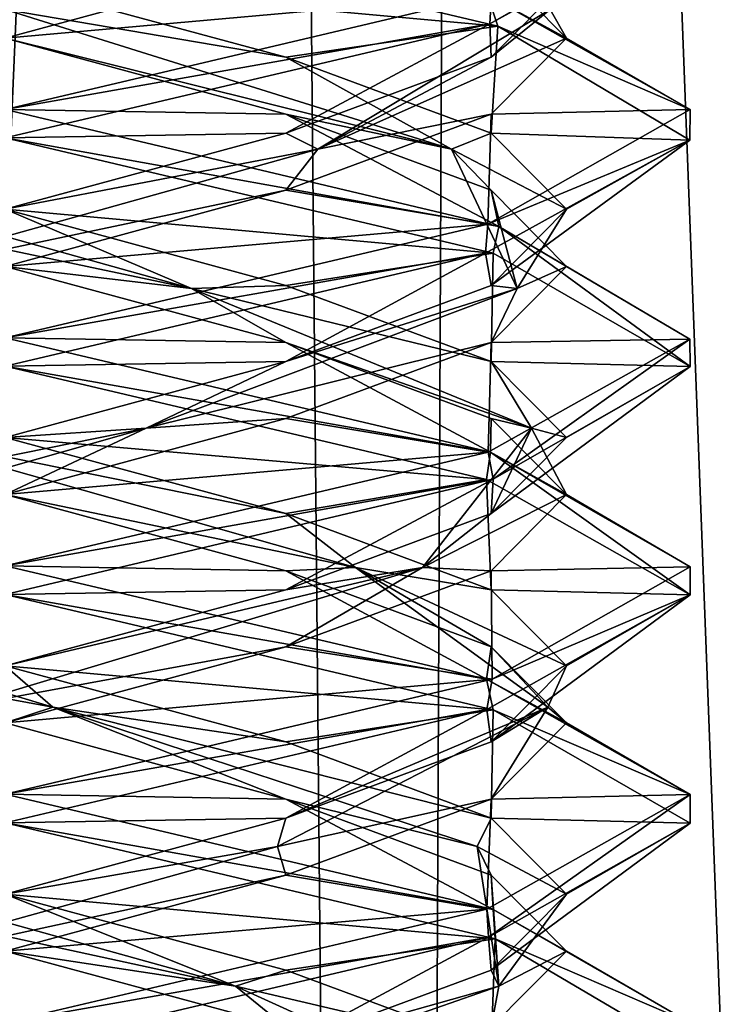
# Model space of a CAD drawing. Header units: millimetres. Extents: x -18.9 to 18.9, y -8.8 to 59.9.
# Tile 85 of 256: x 0 to 1.6, y 15 to 17.2. Entities that reach past the tile are written whole.
import ezdxf

# ---------------------------------------------------------------- set-up
doc = ezdxf.new("R2010")
doc.units = ezdxf.units.MM
doc.header["$LTSCALE"] = 65.185185
for name, color, linetype in [('1284', 7, 'CONTINUOUS'), ('1295', 7, 'CONTINUOUS'), ('3145', 7, 'CONTINUOUS'), ('3146', 7, 'CONTINUOUS'), ('3147', 7, 'CONTINUOUS'), ('3148', 7, 'CONTINUOUS'), ('3149', 7, 'CONTINUOUS'), ('3157', 7, 'CONTINUOUS'), ('3158', 7, 'CONTINUOUS'), ('3159', 7, 'CONTINUOUS'), ('3169', 7, 'CONTINUOUS'), ('3170', 7, 'CONTINUOUS'), ('3171', 7, 'CONTINUOUS'), ('3190', 7, 'CONTINUOUS'), ('3191', 7, 'CONTINUOUS'), ('3192', 7, 'CONTINUOUS'), ('3193', 7, 'CONTINUOUS'), ('3194', 7, 'CONTINUOUS'), ('3288', 7, 'CONTINUOUS')]:
    doc.layers.add(name, color=color, linetype=linetype)

msp = doc.modelspace()

# ---------------------------------------------------------------- linework, layer by layer
at = {"layer": '1284', "color": 7, "linetype": 'Continuous'}
for points in [[(0, 29.7897, -10.45), (0.5552, 29.6513, -10.5046), (-0.8623, -3.5, -10.5837), (0, 29.7897, -10.45)], [(-0.8623, -3.5, -10.5837), (0.5552, 29.6513, -10.5046), (0.8623, -3.5, -10.5837), (-0.8623, -3.5, -10.5837)], [(0.5552, 29.6513, -10.5046), (1.0117, 29.5867, -10.6356), (0.8623, -3.5, -10.5837), (0.5552, 29.6513, -10.5046)], [(0.8623, -3.5, -10.5837), (1.0117, 29.5867, -10.6356), (2.2698, -3.5, -11.5768), (0.8623, -3.5, -10.5837)], [(1.0117, 29.5867, -10.6356), (2.3164, 29.5009, -11.6397), (2.2698, -3.5, -11.5768), (1.0117, 29.5867, -10.6356)]]:
    msp.add_3dface(points, dxfattribs=at)
at = {"layer": '1295', "color": 7, "linetype": 'Continuous'}
for points in [[(-1.389, -3.5, 17.3445), (3.603, 26.4, 17.0228), (-2.2237, 26.4, 17.2571), (-1.389, -3.5, 17.3445)], [(-1.389, -3.5, 17.3445), (5.0224, -3.5, 16.6594), (3.603, 26.4, 17.0228), (-1.389, -3.5, 17.3445)]]:
    msp.add_3dface(points, dxfattribs=at)
at = {"layer": '3145', "color": 7, "linetype": 'Continuous'}
for points in [[(0.6147, 15.9896, -14.3647), (0, 16, -14.8), (0, 16.1562, -14.5294), (0.6147, 15.9896, -14.3647)], [(1.0545, 15.7518, -14.3668), (0, 16, -14.8), (0.6147, 15.9896, -14.3647), (1.0545, 15.7518, -14.3668)], [(1.0647, 15.8229, -13.9147), (1.0545, 15.7518, -14.3668), (0.6147, 15.9896, -14.3647), (1.0647, 15.8229, -13.9147)], [(1.2294, 15.6562, -13.3), (1.0545, 15.7518, -14.3668), (1.0647, 15.8229, -13.9147), (1.2294, 15.6562, -13.3)], [(1.5, 15.4992, -13.2964), (1.0545, 15.7518, -14.3668), (1.2294, 15.6562, -13.3), (1.5, 15.4992, -13.2964)], [(1.0647, 15.4896, -12.6853), (1.5, 15.4992, -13.2964), (1.2294, 15.6562, -13.3), (1.0647, 15.4896, -12.6853)], [(0.6147, 15.3229, -12.2353), (1.055, 15.2483, -12.2338), (1.0647, 15.4896, -12.6853), (0.6147, 15.3229, -12.2353)], [(1.055, 15.2483, -12.2338), (1.5, 15.4992, -13.2964), (1.0647, 15.4896, -12.6853), (1.055, 15.2483, -12.2338)], [(0, 15.1562, -12.0706), (1.055, 15.2483, -12.2338), (0.6147, 15.3229, -12.2353), (0, 15.1562, -12.0706)], [(0, 15, -11.8), (1.055, 15.2483, -12.2338), (0, 15.1562, -12.0706), (0, 15, -11.8)]]:
    msp.add_3dface(points, dxfattribs=at)
at = {"layer": '3146', "color": 7, "linetype": 'Continuous'}
for points in [[(0.767, 15.9965, -14.2141), (0, 16.1562, -14.5294), (-0.3088, 16.3021, -14.4526), (0.767, 15.9965, -14.2141)], [(0.767, 15.9965, -14.2141), (-0.3088, 16.3021, -14.4526), (0.6147, 16.1146, -14.3647), (0.767, 15.9965, -14.2141)], [(0.6147, 16.1146, -14.3647), (-0.3088, 16.3021, -14.4526), (0, 16.2812, -14.5294), (0.6147, 16.1146, -14.3647)], [(0.6147, 15.9896, -14.3647), (0, 16.1562, -14.5294), (0.767, 15.9965, -14.2141), (0.6147, 15.9896, -14.3647)], [(1.0647, 15.9479, -13.9147), (0.767, 15.9965, -14.2141), (0.6147, 16.1146, -14.3647), (1.0647, 15.9479, -13.9147)], [(1.0647, 15.8229, -13.9147), (0.6147, 15.9896, -14.3647), (0.767, 15.9965, -14.2141), (1.0647, 15.8229, -13.9147)], [(1.1887, 15.691, -13.196), (1.0647, 15.8229, -13.9147), (0.767, 15.9965, -14.2141), (1.1887, 15.691, -13.196)], [(1.1887, 15.691, -13.196), (0.767, 15.9965, -14.2141), (1.2294, 15.7812, -13.3), (1.1887, 15.691, -13.196)], [(1.2294, 15.7812, -13.3), (0.767, 15.9965, -14.2141), (1.0647, 15.9479, -13.9147), (1.2294, 15.7812, -13.3)], [(1.2294, 15.6562, -13.3), (1.0647, 15.8229, -13.9147), (1.1887, 15.691, -13.196), (1.2294, 15.6562, -13.3)], [(1.0647, 15.6146, -12.6853), (1.1887, 15.691, -13.196), (1.2294, 15.7812, -13.3), (1.0647, 15.6146, -12.6853)], [(0.5966, 15.3854, -12.2666), (1.0647, 15.4896, -12.6853), (1.1887, 15.691, -13.196), (0.5966, 15.3854, -12.2666)], [(0.5966, 15.3854, -12.2666), (1.1887, 15.691, -13.196), (0.6147, 15.4479, -12.2353), (0.5966, 15.3854, -12.2666)], [(0.6147, 15.4479, -12.2353), (1.1887, 15.691, -13.196), (1.0647, 15.6146, -12.6853), (0.6147, 15.4479, -12.2353)], [(1.0647, 15.4896, -12.6853), (1.2294, 15.6562, -13.3), (1.1887, 15.691, -13.196), (1.0647, 15.4896, -12.6853)], [(0.6147, 15.3229, -12.2353), (1.0647, 15.4896, -12.6853), (0.5966, 15.3854, -12.2666), (0.6147, 15.3229, -12.2353)], [(0, 15.2812, -12.0706), (0.5966, 15.3854, -12.2666), (0.6147, 15.4479, -12.2353), (0, 15.2812, -12.0706)], [(-0.5043, 15.0799, -12.2185), (0.6147, 15.3229, -12.2353), (0.5966, 15.3854, -12.2666), (-0.5043, 15.0799, -12.2185)], [(-0.5043, 15.0799, -12.2185), (0.5966, 15.3854, -12.2666), (0, 15.2812, -12.0706), (-0.5043, 15.0799, -12.2185)], [(0, 15.1562, -12.0706), (0.6147, 15.3229, -12.2353), (-0.5043, 15.0799, -12.2185), (0, 15.1562, -12.0706)]]:
    msp.add_3dface(points, dxfattribs=at)
at = {"layer": '3147', "color": 7, "linetype": 'Continuous'}
for points in [[(0, 16.2812, -14.5294), (0, 16.4375, -14.8), (1.0545, 16.1893, -14.3668), (0, 16.2812, -14.5294)], [(0.6147, 16.1146, -14.3647), (0, 16.2812, -14.5294), (1.0545, 16.1893, -14.3668), (0.6147, 16.1146, -14.3647)], [(1.0647, 15.9479, -13.9147), (0.6147, 16.1146, -14.3647), (1.0545, 16.1893, -14.3668), (1.0647, 15.9479, -13.9147)], [(1.5, 15.9367, -13.2964), (1.0647, 15.9479, -13.9147), (1.0545, 16.1893, -14.3668), (1.5, 15.9367, -13.2964)], [(1.2294, 15.7812, -13.3), (1.0647, 15.9479, -13.9147), (1.5, 15.9367, -13.2964), (1.2294, 15.7812, -13.3)], [(1.055, 15.6858, -12.2338), (1.0647, 15.6146, -12.6853), (1.5, 15.9367, -13.2964), (1.055, 15.6858, -12.2338)], [(1.0647, 15.6146, -12.6853), (1.2294, 15.7812, -13.3), (1.5, 15.9367, -13.2964), (1.0647, 15.6146, -12.6853)], [(0, 15.4375, -11.8), (0.6147, 15.4479, -12.2353), (1.055, 15.6858, -12.2338), (0, 15.4375, -11.8)], [(0.6147, 15.4479, -12.2353), (1.0647, 15.6146, -12.6853), (1.055, 15.6858, -12.2338), (0.6147, 15.4479, -12.2353)], [(0, 15.4375, -11.8), (0, 15.2812, -12.0706), (0.6147, 15.4479, -12.2353), (0, 15.4375, -11.8)]]:
    msp.add_3dface(points, dxfattribs=at)
at = {"layer": '3148', "color": 7, "linetype": 'Continuous'}
for points in [[(0, 17.1562, -12.0706), (1.0654, 17.2514, -12.2441), (0.6147, 17.3229, -12.2353), (0, 17.1562, -12.0706)], [(0, 17.1562, -12.0706), (0, 17, -11.8), (1.0654, 17.2514, -12.2441), (0, 17.1562, -12.0706)]]:
    msp.add_3dface(points, dxfattribs=at)
at = {"layer": '3149', "color": 7, "linetype": 'Continuous'}
msp.add_3dface([(0, 17.2188, -12.1067), (0, 17.1562, -12.0706), (0.6147, 17.3229, -12.2353), (0, 17.2188, -12.1067)], dxfattribs=at)
at = {"layer": '3157', "color": 7, "linetype": 'Continuous'}
for points in [[(0.6147, 16.4896, -14.3647), (0, 16.5, -14.8), (0, 16.6562, -14.5294), (0.6147, 16.4896, -14.3647)], [(0, 16.5, -14.8), (0.6147, 16.4896, -14.3647), (1.0631, 16.2493, -14.3583), (0, 16.5, -14.8)], [(0.6147, 16.4896, -14.3647), (1.0647, 16.3229, -13.9147), (1.0631, 16.2493, -14.3583), (0.6147, 16.4896, -14.3647)], [(1.0647, 16.3229, -13.9147), (1.2294, 16.1562, -13.3), (1.0631, 16.2493, -14.3583), (1.0647, 16.3229, -13.9147)], [(1.0631, 16.2493, -14.3583), (1.2294, 16.1562, -13.3), (1.5, 15.9984, -13.2926), (1.0631, 16.2493, -14.3583)], [(1.2294, 16.1562, -13.3), (1.0647, 15.9896, -12.6853), (1.5, 15.9984, -13.2926), (1.2294, 16.1562, -13.3)], [(1.0647, 15.9896, -12.6853), (0.6147, 15.8229, -12.2353), (1.0667, 15.7518, -12.2454), (1.0647, 15.9896, -12.6853)], [(1.5, 15.9984, -13.2926), (1.0647, 15.9896, -12.6853), (1.0667, 15.7518, -12.2454), (1.5, 15.9984, -13.2926)], [(0.6147, 15.8229, -12.2353), (0, 15.6562, -12.0706), (1.0667, 15.7518, -12.2454), (0.6147, 15.8229, -12.2353)], [(0, 15.6562, -12.0706), (0, 15.5, -11.8), (1.0667, 15.7518, -12.2454), (0, 15.6562, -12.0706)]]:
    msp.add_3dface(points, dxfattribs=at)
at = {"layer": '3158', "color": 7, "linetype": 'Continuous'}
for points in [[(0.4081, 16.6076, -14.4213), (-0.6147, 16.8229, -14.3647), (-0.6844, 16.9132, -14.2775), (0.4081, 16.6076, -14.4213)], [(0.4081, 16.6076, -14.4213), (-0.6844, 16.9132, -14.2775), (0, 16.7812, -14.5294), (0.4081, 16.6076, -14.4213)], [(0, 16.6562, -14.5294), (-0.6147, 16.8229, -14.3647), (0.4081, 16.6076, -14.4213), (0, 16.6562, -14.5294)], [(0.6147, 16.6146, -14.3647), (0.4081, 16.6076, -14.4213), (0, 16.7812, -14.5294), (0.6147, 16.6146, -14.3647)], [(0.6147, 16.4896, -14.3647), (0, 16.6562, -14.5294), (0.4081, 16.6076, -14.4213), (0.6147, 16.4896, -14.3647)], [(1.0647, 16.4479, -13.9147), (0.4081, 16.6076, -14.4213), (0.6147, 16.6146, -14.3647), (1.0647, 16.4479, -13.9147)], [(1.1526, 16.3021, -13.6088), (0.6147, 16.4896, -14.3647), (0.4081, 16.6076, -14.4213), (1.1526, 16.3021, -13.6088)], [(1.1526, 16.3021, -13.6088), (0.4081, 16.6076, -14.4213), (1.0647, 16.4479, -13.9147), (1.1526, 16.3021, -13.6088)], [(1.0647, 16.3229, -13.9147), (0.6147, 16.4896, -14.3647), (1.1526, 16.3021, -13.6088), (1.0647, 16.3229, -13.9147)], [(1.2294, 16.2812, -13.3), (1.1526, 16.3021, -13.6088), (1.0647, 16.4479, -13.9147), (1.2294, 16.2812, -13.3)], [(1.2294, 16.1562, -13.3), (1.0647, 16.3229, -13.9147), (1.1526, 16.3021, -13.6088), (1.2294, 16.1562, -13.3)], [(0.9141, 15.9965, -12.533), (1.2294, 16.1562, -13.3), (1.1526, 16.3021, -13.6088), (0.9141, 15.9965, -12.533)], [(0.9141, 15.9965, -12.533), (1.1526, 16.3021, -13.6088), (1.0647, 16.1146, -12.6853), (0.9141, 15.9965, -12.533)], [(1.0647, 16.1146, -12.6853), (1.1526, 16.3021, -13.6088), (1.2294, 16.2812, -13.3), (1.0647, 16.1146, -12.6853)], [(1.0647, 15.9896, -12.6853), (1.2294, 16.1562, -13.3), (0.9141, 15.9965, -12.533), (1.0647, 15.9896, -12.6853)], [(0.6147, 15.9479, -12.2353), (0.9141, 15.9965, -12.533), (1.0647, 16.1146, -12.6853), (0.6147, 15.9479, -12.2353)], [(-0.104, 15.691, -12.1113), (0.6147, 15.8229, -12.2353), (0.9141, 15.9965, -12.533), (-0.104, 15.691, -12.1113)], [(-0.104, 15.691, -12.1113), (0.9141, 15.9965, -12.533), (0, 15.7812, -12.0706), (-0.104, 15.691, -12.1113)], [(0, 15.7812, -12.0706), (0.9141, 15.9965, -12.533), (0.6147, 15.9479, -12.2353), (0, 15.7812, -12.0706)], [(0.6147, 15.8229, -12.2353), (1.0647, 15.9896, -12.6853), (0.9141, 15.9965, -12.533), (0.6147, 15.8229, -12.2353)], [(0, 15.6562, -12.0706), (0.6147, 15.8229, -12.2353), (-0.104, 15.691, -12.1113), (0, 15.6562, -12.0706)]]:
    msp.add_3dface(points, dxfattribs=at)
at = {"layer": '3159', "color": 7, "linetype": 'Continuous'}
for points in [[(0, 16.7812, -14.5294), (0, 16.9375, -14.8), (1.0686, 16.6851, -14.3527), (0, 16.7812, -14.5294)], [(0.6147, 16.6146, -14.3647), (0, 16.7812, -14.5294), (1.0686, 16.6851, -14.3527), (0.6147, 16.6146, -14.3647)], [(1.0647, 16.4479, -13.9147), (0.6147, 16.6146, -14.3647), (1.0686, 16.6851, -14.3527), (1.0647, 16.4479, -13.9147)], [(1.5, 16.437, -13.2975), (1.0647, 16.4479, -13.9147), (1.0686, 16.6851, -14.3527), (1.5, 16.437, -13.2975)], [(1.2294, 16.2812, -13.3), (1.0647, 16.4479, -13.9147), (1.5, 16.437, -13.2975), (1.2294, 16.2812, -13.3)], [(1.0647, 16.1146, -12.6853), (1.2294, 16.2812, -13.3), (1.5, 16.437, -13.2975), (1.0647, 16.1146, -12.6853)], [(1.0685, 16.1899, -12.2473), (1.0647, 16.1146, -12.6853), (1.5, 16.437, -13.2975), (1.0685, 16.1899, -12.2473)], [(0, 15.9375, -11.8), (0.6147, 15.9479, -12.2353), (1.0685, 16.1899, -12.2473), (0, 15.9375, -11.8)], [(0.6147, 15.9479, -12.2353), (1.0647, 16.1146, -12.6853), (1.0685, 16.1899, -12.2473), (0.6147, 15.9479, -12.2353)], [(0, 15.9375, -11.8), (0, 15.7812, -12.0706), (0.6147, 15.9479, -12.2353), (0, 15.9375, -11.8)]]:
    msp.add_3dface(points, dxfattribs=at)
at = {"layer": '3169', "color": 7, "linetype": 'Continuous'}
for points in [[(0.6147, 16.9896, -14.3647), (0, 17, -14.8), (0, 17.1562, -14.5294), (0.6147, 16.9896, -14.3647)], [(0, 17, -14.8), (0.6147, 16.9896, -14.3647), (1.0809, 16.7439, -14.3401), (0, 17, -14.8)], [(0.6147, 16.9896, -14.3647), (1.0647, 16.8229, -13.9147), (1.0809, 16.7439, -14.3401), (0.6147, 16.9896, -14.3647)], [(1.0647, 16.8229, -13.9147), (1.2294, 16.6562, -13.3), (1.0809, 16.7439, -14.3401), (1.0647, 16.8229, -13.9147)], [(1.0809, 16.7439, -14.3401), (1.2294, 16.6562, -13.3), (1.4999, 16.4965, -13.2834), (1.0809, 16.7439, -14.3401)], [(1.2294, 16.6562, -13.3), (1.0647, 16.4896, -12.6853), (1.4999, 16.4965, -13.2834), (1.2294, 16.6562, -13.3)], [(1.0647, 16.4896, -12.6853), (0.6147, 16.3229, -12.2353), (1.0576, 16.2491, -12.2363), (1.0647, 16.4896, -12.6853)], [(1.4999, 16.4965, -13.2834), (1.0647, 16.4896, -12.6853), (1.0576, 16.2491, -12.2363), (1.4999, 16.4965, -13.2834)], [(0.6147, 16.3229, -12.2353), (0, 16.1562, -12.0706), (1.0576, 16.2491, -12.2363), (0.6147, 16.3229, -12.2353)], [(0, 16.1562, -12.0706), (0, 16, -11.8), (1.0576, 16.2491, -12.2363), (0, 16.1562, -12.0706)], [(0.6147, 14.9896, -14.3647), (0, 15, -14.8), (0, 15.1562, -14.5294), (0.6147, 14.9896, -14.3647)]]:
    msp.add_3dface(points, dxfattribs=at)
at = {"layer": '3170', "color": 7, "linetype": 'Continuous'}
for points in [[(0.6147, 17.1146, -14.3647), (0, 17.2188, -14.4933), (0, 17.2812, -14.5294), (0.6147, 17.1146, -14.3647)], [(0.9775, 16.9132, -13.9844), (0, 17.1562, -14.5294), (0, 17.2188, -14.4933), (0.9775, 16.9132, -13.9844)], [(0.9775, 16.9132, -13.9844), (0, 17.2188, -14.4933), (0.6147, 17.1146, -14.3647), (0.9775, 16.9132, -13.9844)], [(0.6147, 16.9896, -14.3647), (0, 17.1562, -14.5294), (0.9775, 16.9132, -13.9844), (0.6147, 16.9896, -14.3647)], [(1.0647, 16.9479, -13.9147), (0.9775, 16.9132, -13.9844), (0.6147, 17.1146, -14.3647), (1.0647, 16.9479, -13.9147)], [(1.0647, 16.8229, -13.9147), (0.6147, 16.9896, -14.3647), (0.9775, 16.9132, -13.9844), (1.0647, 16.8229, -13.9147)], [(1.2294, 16.7812, -13.3), (0.9775, 16.9132, -13.9844), (1.0647, 16.9479, -13.9147), (1.2294, 16.7812, -13.3)], [(1.1213, 16.6076, -12.8919), (1.0647, 16.8229, -13.9147), (0.9775, 16.9132, -13.9844), (1.1213, 16.6076, -12.8919)], [(1.1213, 16.6076, -12.8919), (0.9775, 16.9132, -13.9844), (1.2294, 16.7812, -13.3), (1.1213, 16.6076, -12.8919)], [(1.2294, 16.6562, -13.3), (1.0647, 16.8229, -13.9147), (1.1213, 16.6076, -12.8919), (1.2294, 16.6562, -13.3)], [(1.0647, 16.6146, -12.6853), (1.1213, 16.6076, -12.8919), (1.2294, 16.7812, -13.3), (1.0647, 16.6146, -12.6853)], [(1.0647, 16.4896, -12.6853), (1.2294, 16.6562, -13.3), (1.1213, 16.6076, -12.8919), (1.0647, 16.4896, -12.6853)], [(0.3088, 16.3021, -12.1474), (1.0647, 16.4896, -12.6853), (1.1213, 16.6076, -12.8919), (0.3088, 16.3021, -12.1474)], [(0.3088, 16.3021, -12.1474), (1.1213, 16.6076, -12.8919), (0.6147, 16.4479, -12.2353), (0.3088, 16.3021, -12.1474)], [(0.6147, 16.4479, -12.2353), (1.1213, 16.6076, -12.8919), (1.0647, 16.6146, -12.6853), (0.6147, 16.4479, -12.2353)], [(0.6147, 16.3229, -12.2353), (1.0647, 16.4896, -12.6853), (0.3088, 16.3021, -12.1474), (0.6147, 16.3229, -12.2353)], [(0, 16.2812, -12.0706), (0.3088, 16.3021, -12.1474), (0.6147, 16.4479, -12.2353), (0, 16.2812, -12.0706)], [(0, 16.1562, -12.0706), (0.6147, 16.3229, -12.2353), (0.3088, 16.3021, -12.1474), (0, 16.1562, -12.0706)], [(-0.767, 15.9965, -12.3859), (0, 16.1562, -12.0706), (0.3088, 16.3021, -12.1474), (-0.767, 15.9965, -12.3859)], [(-0.767, 15.9965, -12.3859), (0.3088, 16.3021, -12.1474), (-0.6147, 16.1146, -12.2353), (-0.767, 15.9965, -12.3859)], [(-0.6147, 16.1146, -12.2353), (0.3088, 16.3021, -12.1474), (0, 16.2812, -12.0706), (-0.6147, 16.1146, -12.2353)], [(0.5043, 15.0799, -14.3815), (-0.6147, 15.3229, -14.3647), (-0.5966, 15.3854, -14.3334), (0.5043, 15.0799, -14.3815)], [(0.5043, 15.0799, -14.3815), (-0.5966, 15.3854, -14.3334), (0, 15.2812, -14.5294), (0.5043, 15.0799, -14.3815)], [(0, 15.1562, -14.5294), (-0.6147, 15.3229, -14.3647), (0.5043, 15.0799, -14.3815), (0, 15.1562, -14.5294)], [(0.6147, 15.1146, -14.3647), (0.5043, 15.0799, -14.3815), (0, 15.2812, -14.5294), (0.6147, 15.1146, -14.3647)], [(0.6147, 14.9896, -14.3647), (0, 15.1562, -14.5294), (0.5043, 15.0799, -14.3815), (0.6147, 14.9896, -14.3647)], [(1.0647, 14.9479, -13.9147), (0.5043, 15.0799, -14.3815), (0.6147, 15.1146, -14.3647), (1.0647, 14.9479, -13.9147)], [(1.1752, 14.7743, -13.5072), (0.6147, 14.9896, -14.3647), (0.5043, 15.0799, -14.3815), (1.1752, 14.7743, -13.5072)], [(1.1752, 14.7743, -13.5072), (0.5043, 15.0799, -14.3815), (1.0647, 14.9479, -13.9147), (1.1752, 14.7743, -13.5072)]]:
    msp.add_3dface(points, dxfattribs=at)
at = {"layer": '3171', "color": 7, "linetype": 'Continuous'}
for points in [[(0, 17.2812, -14.5294), (0, 17.4375, -14.8), (1.0788, 17.182, -14.3422), (0, 17.2812, -14.5294)], [(0.6147, 17.1146, -14.3647), (0, 17.2812, -14.5294), (1.0788, 17.182, -14.3422), (0.6147, 17.1146, -14.3647)], [(1.0647, 16.9479, -13.9147), (0.6147, 17.1146, -14.3647), (1.0788, 17.182, -14.3422), (1.0647, 16.9479, -13.9147)], [(1.4999, 16.933, -13.2788), (1.0647, 16.9479, -13.9147), (1.0788, 17.182, -14.3422), (1.4999, 16.933, -13.2788)], [(1.0516, 16.6848, -12.2304), (1.0647, 16.6146, -12.6853), (1.4999, 16.933, -13.2788), (1.0516, 16.6848, -12.2304)], [(1.2294, 16.7812, -13.3), (1.0647, 16.9479, -13.9147), (1.4999, 16.933, -13.2788), (1.2294, 16.7812, -13.3)], [(1.0647, 16.6146, -12.6853), (1.2294, 16.7812, -13.3), (1.4999, 16.933, -13.2788), (1.0647, 16.6146, -12.6853)], [(0, 16.4375, -11.8), (0.6147, 16.4479, -12.2353), (1.0516, 16.6848, -12.2304), (0, 16.4375, -11.8)], [(0.6147, 16.4479, -12.2353), (1.0647, 16.6146, -12.6853), (1.0516, 16.6848, -12.2304), (0.6147, 16.4479, -12.2353)], [(0, 16.4375, -11.8), (0, 16.2812, -12.0706), (0.6147, 16.4479, -12.2353), (0, 16.4375, -11.8)], [(0, 15.2812, -14.5294), (0, 15.4375, -14.8), (1.0734, 15.1837, -14.3478), (0, 15.2812, -14.5294)], [(0.6147, 15.1146, -14.3647), (0, 15.2812, -14.5294), (1.0734, 15.1837, -14.3478), (0.6147, 15.1146, -14.3647)], [(1.0647, 14.9479, -13.9147), (0.6147, 15.1146, -14.3647), (1.0734, 15.1837, -14.3478), (1.0647, 14.9479, -13.9147)], [(1.4998, 14.932, -13.2743), (1.0647, 14.9479, -13.9147), (1.0734, 15.1837, -14.3478), (1.4998, 14.932, -13.2743)]]:
    msp.add_3dface(points, dxfattribs=at)
at = {"layer": '3190', "color": 7, "linetype": 'Continuous'}
for points in [[(1.2294, 17.1562, -13.3), (1.0647, 16.9896, -12.6853), (1.5, 17, -13.3), (1.2294, 17.1562, -13.3)], [(1.5, 17, -13.3), (1.0647, 16.9896, -12.6853), (1.0574, 16.749, -12.2361), (1.5, 17, -13.3)], [(1.0647, 16.9896, -12.6853), (0.6147, 16.8229, -12.2353), (1.0574, 16.749, -12.2361), (1.0647, 16.9896, -12.6853)], [(0.6147, 16.8229, -12.2353), (0, 16.6562, -12.0706), (1.0574, 16.749, -12.2361), (0.6147, 16.8229, -12.2353)], [(0, 16.6562, -12.0706), (0, 16.5, -11.8), (1.0574, 16.749, -12.2361), (0, 16.6562, -12.0706)], [(0.6147, 15.4896, -14.3647), (0, 15.5, -14.8), (0, 15.6562, -14.5294), (0.6147, 15.4896, -14.3647)], [(0, 15.5, -14.8), (0.6147, 15.4896, -14.3647), (1.069, 15.2475, -14.3523), (0, 15.5, -14.8)], [(0.6147, 15.4896, -14.3647), (1.0647, 15.3229, -13.9147), (1.069, 15.2475, -14.3523), (0.6147, 15.4896, -14.3647)], [(1.0647, 15.3229, -13.9147), (1.2294, 15.1562, -13.3), (1.069, 15.2475, -14.3523), (1.0647, 15.3229, -13.9147)], [(1.069, 15.2475, -14.3523), (1.2294, 15.1562, -13.3), (1.5, 14.9993, -13.2967), (1.069, 15.2475, -14.3523)], [(1.2294, 15.1562, -13.3), (1.0647, 14.9896, -12.6853), (1.5, 14.9993, -13.2967), (1.2294, 15.1562, -13.3)]]:
    msp.add_3dface(points, dxfattribs=at)
at = {"layer": '3191', "color": 7, "linetype": 'Continuous'}
for points in [[(1.0647, 17.1146, -12.6853), (1.1933, 17.2188, -13.3), (1.2294, 17.2812, -13.3), (1.0647, 17.1146, -12.6853)], [(0.6844, 16.9132, -12.3225), (1.2294, 17.1562, -13.3), (1.1933, 17.2188, -13.3), (0.6844, 16.9132, -12.3225)], [(0.6844, 16.9132, -12.3225), (1.1933, 17.2188, -13.3), (1.0647, 17.1146, -12.6853), (0.6844, 16.9132, -12.3225)], [(1.0647, 16.9896, -12.6853), (1.2294, 17.1562, -13.3), (0.6844, 16.9132, -12.3225), (1.0647, 16.9896, -12.6853)], [(0.6147, 16.9479, -12.2353), (0.6844, 16.9132, -12.3225), (1.0647, 17.1146, -12.6853), (0.6147, 16.9479, -12.2353)], [(0.6147, 16.8229, -12.2353), (1.0647, 16.9896, -12.6853), (0.6844, 16.9132, -12.3225), (0.6147, 16.8229, -12.2353)], [(0, 16.7812, -12.0706), (0.6844, 16.9132, -12.3225), (0.6147, 16.9479, -12.2353), (0, 16.7812, -12.0706)], [(-0.4081, 16.6076, -12.1787), (0.6147, 16.8229, -12.2353), (0.6844, 16.9132, -12.3225), (-0.4081, 16.6076, -12.1787)], [(-0.4081, 16.6076, -12.1787), (0.6844, 16.9132, -12.3225), (0, 16.7812, -12.0706), (-0.4081, 16.6076, -12.1787)], [(0, 16.6562, -12.0706), (0.6147, 16.8229, -12.2353), (-0.4081, 16.6076, -12.1787), (0, 16.6562, -12.0706)], [(0.104, 15.691, -14.4887), (-0.6147, 15.8229, -14.3647), (-0.9141, 15.9965, -14.067), (0.104, 15.691, -14.4887)], [(0.104, 15.691, -14.4887), (-0.9141, 15.9965, -14.067), (0, 15.7812, -14.5294), (0.104, 15.691, -14.4887)], [(0, 15.6562, -14.5294), (-0.6147, 15.8229, -14.3647), (0.104, 15.691, -14.4887), (0, 15.6562, -14.5294)], [(0.6147, 15.6146, -14.3647), (0.104, 15.691, -14.4887), (0, 15.7812, -14.5294), (0.6147, 15.6146, -14.3647)], [(0.6147, 15.4896, -14.3647), (0, 15.6562, -14.5294), (0.104, 15.691, -14.4887), (0.6147, 15.4896, -14.3647)], [(1.0334, 15.3854, -13.8966), (0.6147, 15.4896, -14.3647), (0.104, 15.691, -14.4887), (1.0334, 15.3854, -13.8966)], [(1.0334, 15.3854, -13.8966), (0.104, 15.691, -14.4887), (1.0647, 15.4479, -13.9147), (1.0334, 15.3854, -13.8966)], [(1.0647, 15.4479, -13.9147), (0.104, 15.691, -14.4887), (0.6147, 15.6146, -14.3647), (1.0647, 15.4479, -13.9147)], [(1.0647, 15.3229, -13.9147), (0.6147, 15.4896, -14.3647), (1.0334, 15.3854, -13.8966), (1.0647, 15.3229, -13.9147)], [(1.2294, 15.2812, -13.3), (1.0334, 15.3854, -13.8966), (1.0647, 15.4479, -13.9147), (1.2294, 15.2812, -13.3)], [(1.0815, 15.0799, -12.7957), (1.0647, 15.3229, -13.9147), (1.0334, 15.3854, -13.8966), (1.0815, 15.0799, -12.7957)], [(1.0815, 15.0799, -12.7957), (1.0334, 15.3854, -13.8966), (1.2294, 15.2812, -13.3), (1.0815, 15.0799, -12.7957)], [(1.2294, 15.1562, -13.3), (1.0647, 15.3229, -13.9147), (1.0815, 15.0799, -12.7957), (1.2294, 15.1562, -13.3)], [(1.0647, 15.1146, -12.6853), (1.0815, 15.0799, -12.7957), (1.2294, 15.2812, -13.3), (1.0647, 15.1146, -12.6853)], [(1.0647, 14.9896, -12.6853), (1.2294, 15.1562, -13.3), (1.0815, 15.0799, -12.7957), (1.0647, 14.9896, -12.6853)], [(0.6147, 14.9479, -12.2353), (1.0815, 15.0799, -12.7957), (1.0647, 15.1146, -12.6853), (0.6147, 14.9479, -12.2353)], [(0.2072, 14.7743, -12.1248), (1.0647, 14.9896, -12.6853), (1.0815, 15.0799, -12.7957), (0.2072, 14.7743, -12.1248)], [(0.2072, 14.7743, -12.1248), (1.0815, 15.0799, -12.7957), (0.6147, 14.9479, -12.2353), (0.2072, 14.7743, -12.1248)]]:
    msp.add_3dface(points, dxfattribs=at)
at = {"layer": '3192', "color": 7, "linetype": 'Continuous'}
for points in [[(1.0615, 17.1878, -12.2402), (1.2294, 17.2812, -13.3), (1.5, 17.4375, -13.3), (1.0615, 17.1878, -12.2402)], [(1.0647, 17.1146, -12.6853), (1.2294, 17.2812, -13.3), (1.0615, 17.1878, -12.2402), (1.0647, 17.1146, -12.6853)], [(0, 16.9375, -11.8), (0.6147, 16.9479, -12.2353), (1.0615, 17.1878, -12.2402), (0, 16.9375, -11.8)], [(0.6147, 16.9479, -12.2353), (1.0647, 17.1146, -12.6853), (1.0615, 17.1878, -12.2402), (0.6147, 16.9479, -12.2353)], [(0, 16.9375, -11.8), (0, 16.7812, -12.0706), (0.6147, 16.9479, -12.2353), (0, 16.9375, -11.8)], [(0, 15.7812, -14.5294), (0, 15.9375, -14.8), (1.069, 15.685, -14.3523), (0, 15.7812, -14.5294)], [(0.6147, 15.6146, -14.3647), (0, 15.7812, -14.5294), (1.069, 15.685, -14.3523), (0.6147, 15.6146, -14.3647)], [(1.0647, 15.4479, -13.9147), (0.6147, 15.6146, -14.3647), (1.069, 15.685, -14.3523), (1.0647, 15.4479, -13.9147)], [(1.5, 15.4368, -13.2967), (1.0647, 15.4479, -13.9147), (1.069, 15.685, -14.3523), (1.5, 15.4368, -13.2967)], [(1.2294, 15.2812, -13.3), (1.0647, 15.4479, -13.9147), (1.5, 15.4368, -13.2967), (1.2294, 15.2812, -13.3)], [(1.0586, 15.1869, -12.2373), (1.0647, 15.1146, -12.6853), (1.5, 15.4368, -13.2967), (1.0586, 15.1869, -12.2373)], [(1.0647, 15.1146, -12.6853), (1.2294, 15.2812, -13.3), (1.5, 15.4368, -13.2967), (1.0647, 15.1146, -12.6853)], [(0, 14.9375, -11.8), (0.6147, 14.9479, -12.2353), (1.0586, 15.1869, -12.2373), (0, 14.9375, -11.8)], [(0.6147, 14.9479, -12.2353), (1.0647, 15.1146, -12.6853), (1.0586, 15.1869, -12.2373), (0.6147, 14.9479, -12.2353)]]:
    msp.add_3dface(points, dxfattribs=at)
at = {"layer": '3193', "color": 7, "linetype": 'Continuous'}
for points in [[(1.0647, 17.3229, -13.9147), (1.2294, 17.1562, -13.3), (1.0567, 17.2512, -14.3646), (1.0647, 17.3229, -13.9147)], [(1.2294, 17.1562, -13.3), (1.5, 17, -13.3), (1.0567, 17.2512, -14.3646), (1.2294, 17.1562, -13.3)]]:
    msp.add_3dface(points, dxfattribs=at)
at = {"layer": '3194', "color": 7, "linetype": 'Continuous'}
msp.add_3dface([(1.1933, 17.2188, -13.3), (1.2294, 17.1562, -13.3), (1.0647, 17.3229, -13.9147), (1.1933, 17.2188, -13.3)], dxfattribs=at)
at = {"layer": '3288', "color": 7, "linetype": 'Continuous'}
for points in [[(1.0788, 17.182, -14.3422), (0, 17.4375, -14.8), (1.0567, 17.2512, -14.3646), (1.0788, 17.182, -14.3422)], [(1.0654, 17.2514, -12.2441), (1.0615, 17.1878, -12.2402), (1.5, 17.4375, -13.3), (1.0654, 17.2514, -12.2441)], [(1.0654, 17.2514, -12.2441), (0, 17, -11.8), (1.0615, 17.1878, -12.2402), (1.0654, 17.2514, -12.2441)], [(1.5, 17, -13.3), (1.0788, 17.182, -14.3422), (1.0567, 17.2512, -14.3646), (1.5, 17, -13.3)], [(0, 17, -11.8), (0, 16.9375, -11.8), (1.0615, 17.1878, -12.2402), (0, 17, -11.8)], [(1.4999, 16.933, -13.2788), (1.0788, 17.182, -14.3422), (1.5, 17, -13.3), (1.4999, 16.933, -13.2788)], [(0, 16.9375, -14.8), (0, 17, -14.8), (1.0809, 16.7439, -14.3401), (0, 16.9375, -14.8)], [(1.4999, 16.933, -13.2788), (1.5, 17, -13.3), (1.0574, 16.749, -12.2361), (1.4999, 16.933, -13.2788)], [(1.0686, 16.6851, -14.3527), (0, 16.9375, -14.8), (1.0809, 16.7439, -14.3401), (1.0686, 16.6851, -14.3527)], [(1.0516, 16.6848, -12.2304), (1.4999, 16.933, -13.2788), (1.0574, 16.749, -12.2361), (1.0516, 16.6848, -12.2304)], [(0, 16.5, -11.8), (1.0516, 16.6848, -12.2304), (1.0574, 16.749, -12.2361), (0, 16.5, -11.8)], [(1.5, 16.437, -13.2975), (1.0686, 16.6851, -14.3527), (1.0809, 16.7439, -14.3401), (1.5, 16.437, -13.2975)], [(1.5, 16.437, -13.2975), (1.0809, 16.7439, -14.3401), (1.4999, 16.4965, -13.2834), (1.5, 16.437, -13.2975)], [(0, 16.5, -11.8), (0, 16.4375, -11.8), (1.0516, 16.6848, -12.2304), (0, 16.5, -11.8)], [(0, 16.4375, -14.8), (0, 16.5, -14.8), (1.0631, 16.2493, -14.3583), (0, 16.4375, -14.8)], [(1.0685, 16.1899, -12.2473), (1.4999, 16.4965, -13.2834), (1.0576, 16.2491, -12.2363), (1.0685, 16.1899, -12.2473)], [(1.0685, 16.1899, -12.2473), (1.5, 16.437, -13.2975), (1.4999, 16.4965, -13.2834), (1.0685, 16.1899, -12.2473)], [(1.0545, 16.1893, -14.3668), (0, 16.4375, -14.8), (1.0631, 16.2493, -14.3583), (1.0545, 16.1893, -14.3668)], [(0, 16, -11.8), (1.0685, 16.1899, -12.2473), (1.0576, 16.2491, -12.2363), (0, 16, -11.8)], [(1.5, 15.9367, -13.2964), (1.0545, 16.1893, -14.3668), (1.0631, 16.2493, -14.3583), (1.5, 15.9367, -13.2964)], [(1.5, 15.9367, -13.2964), (1.0631, 16.2493, -14.3583), (1.5, 15.9984, -13.2926), (1.5, 15.9367, -13.2964)], [(0, 16, -11.8), (0, 15.9375, -11.8), (1.0685, 16.1899, -12.2473), (0, 16, -11.8)], [(0, 15.9375, -14.8), (0, 16, -14.8), (1.0545, 15.7518, -14.3668), (0, 15.9375, -14.8)], [(1.5, 15.9367, -13.2964), (1.5, 15.9984, -13.2926), (1.0667, 15.7518, -12.2454), (1.5, 15.9367, -13.2964)], [(0, 15.9375, -14.8), (1.0545, 15.7518, -14.3668), (1.069, 15.685, -14.3523), (0, 15.9375, -14.8)], [(1.055, 15.6858, -12.2338), (1.5, 15.9367, -13.2964), (1.0667, 15.7518, -12.2454), (1.055, 15.6858, -12.2338)], [(0, 15.5, -11.8), (1.055, 15.6858, -12.2338), (1.0667, 15.7518, -12.2454), (0, 15.5, -11.8)], [(1.0545, 15.7518, -14.3668), (1.5, 15.4992, -13.2964), (1.069, 15.685, -14.3523), (1.0545, 15.7518, -14.3668)], [(0, 15.5, -11.8), (0, 15.4375, -11.8), (1.055, 15.6858, -12.2338), (0, 15.5, -11.8)], [(1.5, 15.4992, -13.2964), (1.5, 15.4368, -13.2967), (1.069, 15.685, -14.3523), (1.5, 15.4992, -13.2964)], [(0, 15.4375, -14.8), (0, 15.5, -14.8), (1.069, 15.2475, -14.3523), (0, 15.4375, -14.8)], [(1.5, 15.4992, -13.2964), (1.055, 15.2483, -12.2338), (1.0586, 15.1869, -12.2373), (1.5, 15.4992, -13.2964)], [(1.5, 15.4992, -13.2964), (1.0586, 15.1869, -12.2373), (1.5, 15.4368, -13.2967), (1.5, 15.4992, -13.2964)], [(1.0734, 15.1837, -14.3478), (0, 15.4375, -14.8), (1.069, 15.2475, -14.3523), (1.0734, 15.1837, -14.3478)], [(1.055, 15.2483, -12.2338), (0, 15, -11.8), (1.0586, 15.1869, -12.2373), (1.055, 15.2483, -12.2338)], [(1.0734, 15.1837, -14.3478), (1.069, 15.2475, -14.3523), (1.5, 14.9993, -13.2967), (1.0734, 15.1837, -14.3478)], [(0, 15, -11.8), (0, 14.9375, -11.8), (1.0586, 15.1869, -12.2373), (0, 15, -11.8)], [(1.4998, 14.932, -13.2743), (1.0734, 15.1837, -14.3478), (1.5, 14.9993, -13.2967), (1.4998, 14.932, -13.2743)]]:
    msp.add_3dface(points, dxfattribs=at)

doc.saveas('drawing.dxf')
